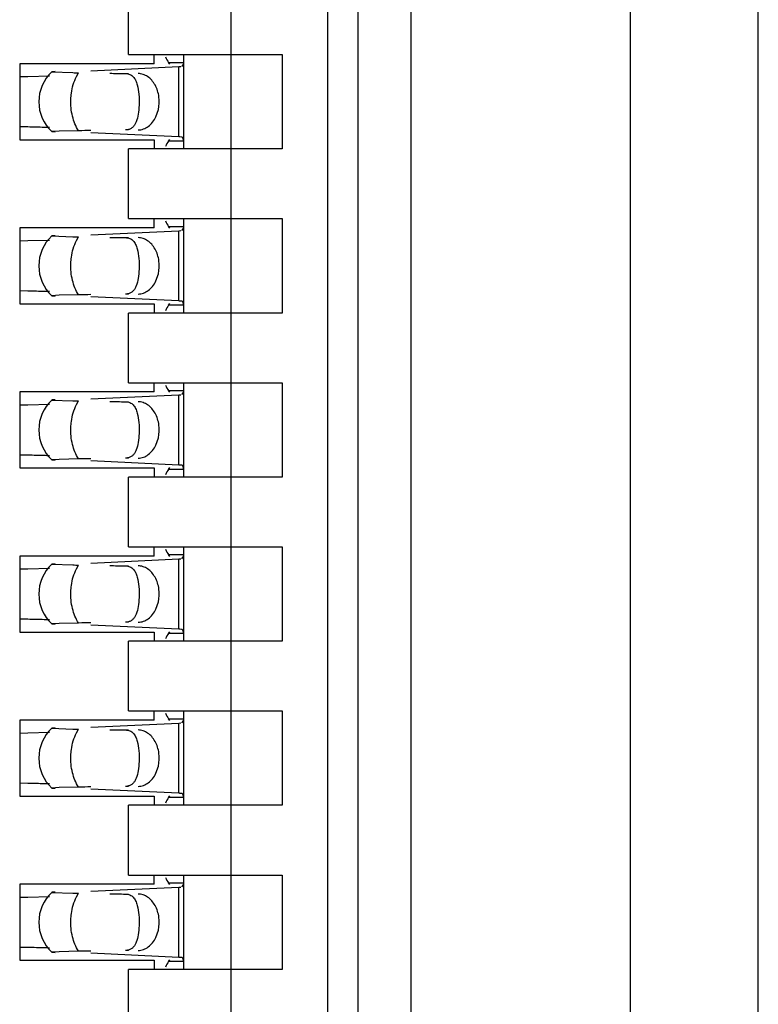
# Model space of a CAD drawing. Header units: inches. Extents: x 0 to 22, y 0 to 17.
# Tile 26 of 61: x 4.527 to 4.669, y 8.567 to 8.756. Entities that reach past the tile are written whole.
import ezdxf

# ---------------------------------------------------------------- set-up
doc = ezdxf.new("R2010")
doc.units = ezdxf.units.IN
doc.header["$LTSCALE"] = 1.21
doc.header["$MEASUREMENT"] = 0
doc.layers.get('0').update_dxf_attribs({"linetype": 'CONTINUOUS'})

msp = doc.modelspace()

# ---------------------------------------------------------------- linework, layer by layer
at = {"color": 7, "linetype": 'CONTINUOUS'}
for p, q in [((4.668598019, 6.1997840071), (4.668598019, 10.9006528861)), ((4.643998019, 10.3128365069), (4.643998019, 7.0476003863)), ((4.601998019, 7.0802425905), (4.601998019, 10.2798623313)), ((4.5918090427, 7.385423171), (4.5918090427, 10.2200688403)), ((4.5859035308, 10.1019586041), (4.5859035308, 7.5035334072)), ((4.5673995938, 10.0885727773), (4.5673995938, 7.516919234)), ((4.5477145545, 8.7488089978), (4.5477145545, 8.7621948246)), ((4.5477145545, 8.7488089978), (4.5772421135, 8.7488089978)), ((4.5526751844, 8.7470373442), (4.5526751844, 8.7488089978)), ((4.5583444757, 8.7306987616), (4.5583444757, 8.7488089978)), ((4.5772421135, 8.7488089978), (4.5772421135, 8.7306987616)), ((4.5526751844, 8.7470373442), (4.5268484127, 8.7470373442)), ((4.5268484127, 8.7470373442), (4.5268484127, 8.7324704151)), ((4.5404945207, 8.7457120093), (4.557377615, 8.7464960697)), ((4.5553992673, 8.7473156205), (4.5583444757, 8.7473156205)), ((4.5556892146, 8.7469885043), (4.5553992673, 8.7473156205)), ((4.5573776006, 8.746496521), (4.5577927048, 8.7465184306)), ((4.557957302, 8.7465273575), (4.5583028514, 8.7469310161)), ((4.5583028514, 8.7469310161), (4.5583444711, 8.7473037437)), ((4.5583444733, 8.7473052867), (4.5583435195, 8.7473739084)), ((4.5268645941, 8.7445672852), (4.5283811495, 8.7445993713)), ((4.5283811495, 8.7445993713), (4.5325393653, 8.7447096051)), ((4.5329946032, 8.7454908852), (4.5370317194, 8.745337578)), ((4.5336245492, 8.7455434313), (4.5330445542, 8.7455044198)), ((4.5529907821, 8.7368479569), (4.5534678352, 8.7382405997)), ((4.5283811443, 8.7349085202), (4.5268645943, 8.7349406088)), ((4.5344111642, 8.7341089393), (4.5329946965, 8.7340167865)), ((4.5329946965, 8.7340167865), (4.5336246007, 8.7339642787)), ((4.5381591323, 8.7341888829), (4.5344111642, 8.7341089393)), ((4.557377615, 8.7330116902), (4.5404945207, 8.7337957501)), ((4.5475667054, 8.734382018), (4.5471348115, 8.7343404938)), ((4.5579572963, 8.7329784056), (4.5575994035, 8.733000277)), ((4.5581754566, 8.7328387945), (4.5579573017, 8.7329802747)), ((4.5583444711, 8.7322040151), (4.5581754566, 8.7328387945)), ((4.5268484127, 8.7324704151), (4.5526751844, 8.7324704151)), ((4.5526751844, 8.7324704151), (4.5526751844, 8.7306987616)), ((4.5553992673, 8.7321921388), (4.5556892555, 8.7325192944)), ((4.5583444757, 8.7321921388), (4.5553992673, 8.7321921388)), ((4.5583435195, 8.732133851), (4.5583444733, 8.7322024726)), ((4.5772421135, 8.7306987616), (4.5477145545, 8.7306987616)), ((4.5477145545, 8.7173129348), (4.5477145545, 8.7306987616)), ((4.5477145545, 8.7173129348), (4.5772421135, 8.7173129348)), ((4.5526751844, 8.7155412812), (4.5526751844, 8.7173129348)), ((4.5553992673, 8.7158195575), (4.5583444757, 8.7158195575)), ((4.5556892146, 8.7154924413), (4.5553992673, 8.7158195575)), ((4.5583028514, 8.7154349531), (4.5583444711, 8.7158076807)), ((4.5583444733, 8.7158092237), (4.5583435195, 8.7158778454)), ((4.5583444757, 8.6992026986), (4.5583444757, 8.7173129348)), ((4.5772421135, 8.7173129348), (4.5772421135, 8.6992026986)), ((4.5526751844, 8.7155412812), (4.5268484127, 8.7155412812)), ((4.5268484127, 8.7155412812), (4.5268484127, 8.7009743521)), ((4.5329946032, 8.7139948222), (4.5370317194, 8.7138415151)), ((4.5336245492, 8.7140473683), (4.5330445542, 8.7140083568)), ((4.5404945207, 8.7142159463), (4.557377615, 8.7150000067)), ((4.5573776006, 8.715000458), (4.5577927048, 8.7150223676)), ((4.557957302, 8.7150312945), (4.5583028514, 8.7154349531)), ((4.5268645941, 8.7130712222), (4.5283811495, 8.7131033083)), ((4.5283811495, 8.7131033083), (4.5325393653, 8.7132135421)), ((4.5529907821, 8.7053518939), (4.5534678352, 8.7067445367)), ((4.5283811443, 8.7034124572), (4.5268645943, 8.7034445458)), ((4.5344111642, 8.7026128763), (4.5329946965, 8.7025207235)), ((4.5329946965, 8.7025207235), (4.5336246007, 8.7024682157)), ((4.5381591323, 8.7026928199), (4.5344111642, 8.7026128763)), ((4.5475667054, 8.702885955), (4.5471348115, 8.7028444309)), ((4.5268484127, 8.7009743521), (4.5526751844, 8.7009743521)), ((4.557377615, 8.7015156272), (4.5404945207, 8.7022996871)), ((4.5526751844, 8.7009743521), (4.5526751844, 8.6992026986)), ((4.5553992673, 8.7006960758), (4.5556892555, 8.7010232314)), ((4.5583444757, 8.7006960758), (4.5553992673, 8.7006960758)), ((4.5579572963, 8.7014823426), (4.5575994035, 8.701504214)), ((4.5581754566, 8.7013427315), (4.5579573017, 8.7014842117)), ((4.5583444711, 8.7007079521), (4.5581754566, 8.7013427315)), ((4.5583435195, 8.700637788), (4.5583444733, 8.7007064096)), ((4.5772421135, 8.6992026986), (4.5477145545, 8.6992026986)), ((4.5477145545, 8.6858168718), (4.5477145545, 8.6992026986)), ((4.5477145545, 8.6858168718), (4.5772421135, 8.6858168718)), ((4.5526751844, 8.6840452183), (4.5526751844, 8.6858168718)), ((4.5583444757, 8.6677066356), (4.5583444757, 8.6858168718)), ((4.5772421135, 8.6858168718), (4.5772421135, 8.6677066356)), ((4.5526751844, 8.6840452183), (4.5268484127, 8.6840452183)), ((4.5268484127, 8.6840452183), (4.5268484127, 8.6694782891)), ((4.5404945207, 8.6827198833), (4.557377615, 8.6835039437)), ((4.5553992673, 8.6843234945), (4.5583444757, 8.6843234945)), ((4.5556892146, 8.6839963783), (4.5553992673, 8.6843234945)), ((4.5573776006, 8.683504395), (4.5577927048, 8.6835263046)), ((4.557957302, 8.6835352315), (4.5583028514, 8.6839388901)), ((4.5583028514, 8.6839388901), (4.5583444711, 8.6843116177)), ((4.5583444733, 8.6843131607), (4.5583435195, 8.6843817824)), ((4.5268645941, 8.6815751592), (4.5283811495, 8.6816072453)), ((4.5283811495, 8.6816072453), (4.5325393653, 8.6817174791)), ((4.5329946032, 8.6824987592), (4.5370317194, 8.6823454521)), ((4.5336245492, 8.6825513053), (4.5330445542, 8.6825122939)), ((4.5529907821, 8.6738558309), (4.5534678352, 8.6752484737)), ((4.5283811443, 8.6719163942), (4.5268645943, 8.6719484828)), ((4.5344111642, 8.6711168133), (4.5329946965, 8.6710246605)), ((4.5329946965, 8.6710246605), (4.5336246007, 8.6709721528)), ((4.5381591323, 8.6711967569), (4.5344111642, 8.6711168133)), ((4.557377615, 8.6700195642), (4.5404945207, 8.6708036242)), ((4.5475667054, 8.671389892), (4.5471348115, 8.6713483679)), ((4.5268484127, 8.6694782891), (4.5526751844, 8.6694782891)), ((4.5526751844, 8.6694782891), (4.5526751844, 8.6677066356)), ((4.5553992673, 8.6692000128), (4.5556892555, 8.6695271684)), ((4.5583444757, 8.6692000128), (4.5553992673, 8.6692000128)), ((4.5579572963, 8.6699862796), (4.5575994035, 8.670008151)), ((4.5581754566, 8.6698466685), (4.5579573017, 8.6699881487)), ((4.5583444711, 8.6692118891), (4.5581754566, 8.6698466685)), ((4.5583435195, 8.669141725), (4.5583444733, 8.6692103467)), ((4.5772421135, 8.6677066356), (4.5477145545, 8.6677066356)), ((4.5477145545, 8.6543208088), (4.5477145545, 8.6677066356)), ((4.5477145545, 8.6543208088), (4.5772421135, 8.6543208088)), ((4.5526751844, 8.6525491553), (4.5526751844, 8.6543208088)), ((4.5583444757, 8.6362105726), (4.5583444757, 8.6543208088)), ((4.5772421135, 8.6543208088), (4.5772421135, 8.6362105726)), ((4.5526751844, 8.6525491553), (4.5268484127, 8.6525491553)), ((4.5268484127, 8.6525491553), (4.5268484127, 8.6379822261)), ((4.5404945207, 8.6512238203), (4.557377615, 8.6520078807)), ((4.5553992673, 8.6528274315), (4.5583444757, 8.6528274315)), ((4.5556892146, 8.6525003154), (4.5553992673, 8.6528274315)), ((4.5573776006, 8.652008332), (4.5577927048, 8.6520302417)), ((4.557957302, 8.6520391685), (4.5583028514, 8.6524428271)), ((4.5583028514, 8.6524428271), (4.5583444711, 8.6528155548)), ((4.5583444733, 8.6528170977), (4.5583435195, 8.6528857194)), ((4.5268645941, 8.6500790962), (4.5283811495, 8.6501111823)), ((4.5283811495, 8.6501111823), (4.5325393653, 8.6502214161)), ((4.5329946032, 8.6510026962), (4.5370317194, 8.6508493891)), ((4.5336245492, 8.6510552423), (4.5330445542, 8.6510162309)), ((4.5529907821, 8.6423597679), (4.5534678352, 8.6437524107)), ((4.5283811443, 8.6404203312), (4.5268645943, 8.6404524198)), ((4.5344111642, 8.6396207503), (4.5329946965, 8.6395285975)), ((4.5329946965, 8.6395285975), (4.5336246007, 8.6394760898)), ((4.5381591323, 8.6397006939), (4.5344111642, 8.6396207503)), ((4.557377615, 8.6385235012), (4.5404945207, 8.6393075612)), ((4.5475667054, 8.639893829), (4.5471348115, 8.6398523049)), ((4.5579572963, 8.6384902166), (4.5575994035, 8.638512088)), ((4.5581754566, 8.6383506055), (4.5579573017, 8.6384920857)), ((4.5583444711, 8.6377158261), (4.5581754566, 8.6383506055)), ((4.5268484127, 8.6379822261), (4.5526751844, 8.6379822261)), ((4.5526751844, 8.6379822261), (4.5526751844, 8.6362105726)), ((4.5553992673, 8.6377039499), (4.5556892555, 8.6380311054)), ((4.5583444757, 8.6377039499), (4.5553992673, 8.6377039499)), ((4.5583435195, 8.637645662), (4.5583444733, 8.6377142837)), ((4.5772421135, 8.6362105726), (4.5477145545, 8.6362105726)), ((4.5477145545, 8.6228247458), (4.5477145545, 8.6362105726)), ((4.5477145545, 8.6228247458), (4.5772421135, 8.6228247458)), ((4.5526751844, 8.6210530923), (4.5526751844, 8.6228247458)), ((4.5553992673, 8.6213313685), (4.5583444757, 8.6213313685)), ((4.5556892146, 8.6210042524), (4.5553992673, 8.6213313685)), ((4.5583028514, 8.6209467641), (4.5583444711, 8.6213194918)), ((4.5583444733, 8.6213210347), (4.5583435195, 8.6213896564)), ((4.5583444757, 8.6047145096), (4.5583444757, 8.6228247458)), ((4.5772421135, 8.6228247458), (4.5772421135, 8.6047145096)), ((4.5526751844, 8.6210530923), (4.5268484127, 8.6210530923)), ((4.5268484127, 8.6210530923), (4.5268484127, 8.6064861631)), ((4.5329946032, 8.6195066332), (4.5370317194, 8.6193533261)), ((4.5336245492, 8.6195591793), (4.5330445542, 8.6195201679)), ((4.5404945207, 8.6197277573), (4.557377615, 8.6205118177)), ((4.5573776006, 8.620512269), (4.5577927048, 8.6205341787)), ((4.557957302, 8.6205431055), (4.5583028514, 8.6209467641)), ((4.5268645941, 8.6185830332), (4.5283811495, 8.6186151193)), ((4.5283811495, 8.6186151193), (4.5325393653, 8.6187253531)), ((4.5529907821, 8.6108637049), (4.5534678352, 8.6122563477)), ((4.5283811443, 8.6089242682), (4.5268645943, 8.6089563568)), ((4.5344111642, 8.6081246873), (4.5329946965, 8.6080325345)), ((4.5329946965, 8.6080325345), (4.5336246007, 8.6079800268)), ((4.5381591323, 8.6082046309), (4.5344111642, 8.6081246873)), ((4.5475667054, 8.608397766), (4.5471348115, 8.6083562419)), ((4.5268484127, 8.6064861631), (4.5526751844, 8.6064861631)), ((4.557377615, 8.6070274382), (4.5404945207, 8.6078114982)), ((4.5526751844, 8.6064861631), (4.5526751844, 8.6047145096)), ((4.5553992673, 8.6062078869), (4.5556892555, 8.6065350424)), ((4.5583444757, 8.6062078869), (4.5553992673, 8.6062078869)), ((4.5579572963, 8.6069941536), (4.5575994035, 8.607016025)), ((4.5581754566, 8.6068545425), (4.5579573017, 8.6069960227)), ((4.5583444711, 8.6062197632), (4.5581754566, 8.6068545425)), ((4.5583435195, 8.606149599), (4.5583444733, 8.6062182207)), ((4.5772421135, 8.6047145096), (4.5477145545, 8.6047145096)), ((4.5477145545, 8.5913286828), (4.5477145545, 8.6047145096)), ((4.5477145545, 8.5913286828), (4.5772421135, 8.5913286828)), ((4.5526751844, 8.5895570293), (4.5526751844, 8.5913286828)), ((4.5583444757, 8.5732184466), (4.5583444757, 8.5913286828)), ((4.5772421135, 8.5913286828), (4.5772421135, 8.5732184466)), ((4.5526751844, 8.5895570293), (4.5268484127, 8.5895570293)), ((4.5268484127, 8.5895570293), (4.5268484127, 8.5749901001)), ((4.5404945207, 8.5882316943), (4.557377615, 8.5890157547)), ((4.5553992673, 8.5898353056), (4.5583444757, 8.5898353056)), ((4.5556892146, 8.5895081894), (4.5553992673, 8.5898353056)), ((4.5573776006, 8.589016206), (4.5577927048, 8.5890381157)), ((4.557957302, 8.5890470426), (4.5583028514, 8.5894507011)), ((4.5583028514, 8.5894507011), (4.5583444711, 8.5898234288)), ((4.5583444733, 8.5898249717), (4.5583435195, 8.5898935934)), ((4.5268645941, 8.5870869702), (4.5283811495, 8.5871190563)), ((4.5283811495, 8.5871190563), (4.5325393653, 8.5872292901)), ((4.5329946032, 8.5880105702), (4.5370317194, 8.5878572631)), ((4.5336245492, 8.5880631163), (4.5330445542, 8.5880241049)), ((4.5529907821, 8.5793676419), (4.5534678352, 8.5807602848)), ((4.5283811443, 8.5774282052), (4.5268645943, 8.5774602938)), ((4.5344111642, 8.5766286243), (4.5329946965, 8.5765364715)), ((4.5329946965, 8.5765364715), (4.5336246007, 8.5764839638)), ((4.5381591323, 8.5767085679), (4.5344111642, 8.5766286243)), ((4.557377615, 8.5755313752), (4.5404945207, 8.5763154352)), ((4.5475667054, 8.576901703), (4.5471348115, 8.5768601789)), ((4.5268484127, 8.5749901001), (4.5526751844, 8.5749901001)), ((4.5526751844, 8.5749901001), (4.5526751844, 8.5732184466)), ((4.5553992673, 8.5747118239), (4.5556892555, 8.5750389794)), ((4.5583444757, 8.5747118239), (4.5553992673, 8.5747118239)), ((4.5579572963, 8.5754980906), (4.5575994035, 8.575519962)), ((4.5581754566, 8.5753584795), (4.5579573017, 8.5754999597)), ((4.5583444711, 8.5747237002), (4.5581754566, 8.5753584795)), ((4.5583435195, 8.574653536), (4.5583444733, 8.5747221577)), ((4.5772421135, 8.5732184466), (4.5477145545, 8.5732184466)), ((4.5477145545, 8.5598326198), (4.5477145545, 8.5732184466))]:
    msp.add_line(p, q, dxfattribs=at)
at = {"color": 9, "linetype": 'CONTINUOUS'}
for p, q in [((4.557377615, 8.7330116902), (4.557377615, 8.7464960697)), ((4.5377476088, 8.7446073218), (4.5381591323, 8.7453188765)), ((4.5471348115, 8.7451672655), (4.5477145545, 8.7451672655)), ((4.5477145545, 8.7343404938), (4.5471348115, 8.7343404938)), ((4.5377476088, 8.7131112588), (4.5381591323, 8.7138228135)), ((4.557377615, 8.7015156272), (4.557377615, 8.7150000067)), ((4.5471348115, 8.7136712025), (4.5477145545, 8.7136712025)), ((4.5477145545, 8.7028444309), (4.5471348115, 8.7028444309)), ((4.557377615, 8.6700195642), (4.557377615, 8.6835039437)), ((4.5377476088, 8.6816151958), (4.5381591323, 8.6823267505)), ((4.5471348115, 8.6821751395), (4.5477145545, 8.6821751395)), ((4.5477145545, 8.6713483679), (4.5471348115, 8.6713483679)), ((4.557377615, 8.6385235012), (4.557377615, 8.6520078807)), ((4.5377476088, 8.6501191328), (4.5381591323, 8.6508306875)), ((4.5471348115, 8.6506790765), (4.5477145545, 8.6506790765)), ((4.5477145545, 8.6398523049), (4.5471348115, 8.6398523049)), ((4.5377476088, 8.6186230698), (4.5381591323, 8.6193346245)), ((4.557377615, 8.6070274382), (4.557377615, 8.6205118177)), ((4.5471348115, 8.6191830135), (4.5477145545, 8.6191830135)), ((4.5477145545, 8.6083562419), (4.5471348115, 8.6083562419)), ((4.557377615, 8.5755313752), (4.557377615, 8.5890157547)), ((4.5377476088, 8.5871270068), (4.5381591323, 8.5878385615)), ((4.5471348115, 8.5876869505), (4.5477145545, 8.5876869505)), ((4.5477145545, 8.5768601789), (4.5471348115, 8.5768601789))]:
    msp.add_line(p, q, dxfattribs=at)
at = {"color": 7, "linetype": 'CONTINUOUS'}
for centre, radius, start, end in [((4.5383878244, 8.7397538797), 0.0078740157, 133.2313990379, 226.7695386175), ((4.5447413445, 9.176115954), 0.4308473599, 268.9746889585, 269.1246374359), ((4.5158426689, 8.1659703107), 0.5690763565, 88.5671778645, 88.737498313), ((4.5216174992, 8.3932722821), 0.3417010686, 88.3363875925, 88.5821634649), ((4.5239212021, 8.4736152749), 0.2613250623, 88.110127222, 88.3298669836), ((4.5557994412, 8.6988277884), 0.0342198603, 86.9848544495, 87.3566322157), ((4.5383878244, 8.7082578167), 0.0078740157, 133.2313990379, 226.7695386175), ((4.5447413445, 9.1446198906), 0.4308473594, 268.9746889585, 269.1246374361), ((4.515842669, 8.1344742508), 0.5690763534, 88.5671778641, 88.7374983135), ((4.5216174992, 8.3617762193), 0.3417010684, 88.3363875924, 88.582163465), ((4.5239212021, 8.4421192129), 0.2613250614, 88.1101272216, 88.329866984), ((4.5557994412, 8.6673317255), 0.0342198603, 86.9848544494, 87.3566322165), ((4.5383878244, 8.6767617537), 0.0078740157, 133.2313990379, 226.7695386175), ((4.5447413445, 9.1131238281), 0.4308473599, 268.9746889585, 269.1246374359), ((4.5158426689, 8.1029781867), 0.5690763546, 88.5671778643, 88.7374983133), ((4.5216174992, 8.3302801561), 0.3417010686, 88.3363875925, 88.5821634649), ((4.5239212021, 8.410623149), 0.2613250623, 88.110127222, 88.3298669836), ((4.5557994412, 8.6358356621), 0.0342198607, 86.9848544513, 87.356632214), ((4.5383878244, 8.6452656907), 0.0078740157, 133.2313990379, 226.7695386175), ((4.5447413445, 9.0816277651), 0.4308473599, 268.9746889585, 269.1246374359), ((4.5158426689, 8.0714821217), 0.5690763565, 88.5671778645, 88.737498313), ((4.5216174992, 8.298784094), 0.3417010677, 88.3363875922, 88.5821634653), ((4.5239212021, 8.3791270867), 0.2613250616, 88.1101272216, 88.3298669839), ((4.5557994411, 8.6043395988), 0.0342198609, 86.9848544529, 87.3566322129), ((4.5383878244, 8.6137696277), 0.0078740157, 133.2313990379, 226.7695386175), ((4.5447413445, 9.0501317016), 0.4308473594, 268.9746889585, 269.1246374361), ((4.5158426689, 8.0399860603), 0.569076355, 88.5671778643, 88.7374983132), ((4.5216174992, 8.2672880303), 0.3417010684, 88.3363875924, 88.582163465), ((4.5239212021, 8.347631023), 0.2613250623, 88.110127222, 88.3298669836), ((4.5557994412, 8.5728435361), 0.0342198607, 86.9848544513, 87.356632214), ((4.5383878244, 8.5822735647), 0.0078740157, 133.2313990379, 226.7695386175), ((4.5447413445, 9.0186356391), 0.4308473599, 268.9746889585, 269.1246374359), ((4.515842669, 8.0084899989), 0.5690763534, 88.5671778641, 88.7374983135), ((4.5216174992, 8.2357919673), 0.3417010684, 88.3363875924, 88.582163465), ((4.5239212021, 8.31613496), 0.2613250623, 88.110127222, 88.3298669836), ((4.5557994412, 8.5413474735), 0.0342198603, 86.9848544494, 87.3566322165)]:
    msp.add_arc(centre, radius, start, end, dxfattribs=at)
for centre, major_axis, ratio, start_param, end_param in [((4.556537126, 8.7583368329), (0, 0.0118110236), 0.2679491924, -3.706593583, -3.5093685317), ((4.8747945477, 8.7397538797), (0.4711895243, -0.0078735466), 0.0001824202, -2.3486536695, -2.3397535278), ((4.8747945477, 8.7397538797), (0.4711895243, 0.0078735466), 0.0001824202, 2.359501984, 2.366612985), ((4.556537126, 8.7211709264), (-0, 0.0118110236), 0.2679491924, 0.3677758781, 0.564998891), ((4.556537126, 8.7268407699), (0, 0.0118110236), 0.2679491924, -3.706593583, -3.5093685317), ((4.8747945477, 8.7082578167), (0.4711895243, -0.0078735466), 0.0001824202, -2.3486536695, -2.3397535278), ((4.8747945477, 8.7082578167), (0.4711895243, 0.0078735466), 0.0001824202, 2.359501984, 2.366612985), ((4.556537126, 8.6896748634), (0, 0.0118110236), 0.2679491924, 0.3677758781, 0.564998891), ((4.556537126, 8.6953447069), (-0, 0.0118110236), 0.2679491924, -3.706593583, -3.5093685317), ((4.8747945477, 8.6767617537), (0.4711895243, -0.0078735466), 0.0001824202, -2.3486536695, -2.3397535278), ((4.8747945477, 8.6767617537), (0.4711895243, 0.0078735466), 0.0001824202, 2.359501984, 2.366612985), ((4.556537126, 8.6581788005), (-0, 0.0118110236), 0.2679491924, 0.3677758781, 0.564998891), ((4.556537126, 8.6638486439), (0, 0.0118110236), 0.2679491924, -3.706593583, -3.5093685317), ((4.8747945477, 8.6452656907), (0.4711895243, -0.0078735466), 0.0001824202, -2.3486536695, -2.3397535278), ((4.8747945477, 8.6452656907), (0.4711895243, 0.0078735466), 0.0001824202, 2.359501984, 2.366612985), ((4.556537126, 8.6266827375), (-0, 0.0118110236), 0.2679491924, 0.3677758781, 0.564998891), ((4.556537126, 8.6323525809), (0, 0.0118110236), 0.2679491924, -3.706593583, -3.5093685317), ((4.8747945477, 8.6137696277), (0.4711895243, -0.0078735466), 0.0001824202, -2.3486536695, -2.3397535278), ((4.8747945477, 8.6137696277), (0.4711895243, 0.0078735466), 0.0001824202, 2.359501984, 2.366612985), ((4.556537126, 8.5951866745), (-0, 0.0118110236), 0.2679491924, 0.3677758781, 0.564998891), ((4.556537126, 8.6008565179), (0, 0.0118110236), 0.2679491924, -3.706593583, -3.5093685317), ((4.8747945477, 8.5822735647), (0.4711895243, -0.0078735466), 0.0001824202, -2.3486536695, -2.3397535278), ((4.8747945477, 8.5822735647), (0.4711895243, 0.0078735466), 0.0001824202, 2.359501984, 2.366612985), ((4.556537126, 8.5636906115), (0, 0.0118110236), 0.2679491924, 0.3677758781, 0.564998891)]:
    msp.add_ellipse(centre, major_axis=major_axis, ratio=ratio, start_param=start_param, end_param=end_param, dxfattribs=at)
at = {"color": 9, "linetype": 'CONTINUOUS'}
for points, knots in [([(4.53666337, 8.7402289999), (4.5366789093, 8.7406224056), (4.5368122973, 8.7421258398), (4.5372393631, 8.7436136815), (4.5377476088, 8.7446073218)], [0, 0, 0, 0, 0.260772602, 1, 1, 1, 1]), ([(4.5381591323, 8.7341888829), (4.5376104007, 8.7350295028), (4.5368175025, 8.7370202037), (4.5366201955, 8.7391359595), (4.53666337, 8.7402289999)], [0, 0, 0, 0, 0.4785423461, 1, 1, 1, 1]), ([(4.53666337, 8.7087329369), (4.5366789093, 8.7091263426), (4.5368122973, 8.7106297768), (4.5372393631, 8.7121176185), (4.5377476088, 8.7131112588)], [0, 0, 0, 0, 0.260772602, 1, 1, 1, 1]), ([(4.5381591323, 8.7026928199), (4.5376104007, 8.7035334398), (4.5368175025, 8.7055241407), (4.5366201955, 8.7076398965), (4.53666337, 8.7087329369)], [0, 0, 0, 0, 0.4785423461, 1, 1, 1, 1]), ([(4.53666337, 8.6772368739), (4.5366789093, 8.6776302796), (4.5368122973, 8.6791337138), (4.5372393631, 8.6806215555), (4.5377476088, 8.6816151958)], [0, 0, 0, 0, 0.260772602, 1, 1, 1, 1]), ([(4.5381591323, 8.6711967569), (4.5376104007, 8.6720373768), (4.5368175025, 8.6740280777), (4.5366201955, 8.6761438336), (4.53666337, 8.6772368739)], [0, 0, 0, 0, 0.4785423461, 1, 1, 1, 1]), ([(4.53666337, 8.6457408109), (4.5366789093, 8.6461342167), (4.5368122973, 8.6476376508), (4.5372393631, 8.6491254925), (4.5377476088, 8.6501191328)], [0, 0, 0, 0, 0.260772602, 1, 1, 1, 1]), ([(4.5381591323, 8.6397006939), (4.5376104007, 8.6405413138), (4.5368175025, 8.6425320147), (4.5366201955, 8.6446477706), (4.53666337, 8.6457408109)], [0, 0, 0, 0, 0.4785423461, 1, 1, 1, 1]), ([(4.53666337, 8.6142447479), (4.5366789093, 8.6146381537), (4.5368122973, 8.6161415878), (4.5372393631, 8.6176294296), (4.5377476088, 8.6186230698)], [0, 0, 0, 0, 0.260772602, 1, 1, 1, 1]), ([(4.5381591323, 8.6082046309), (4.5376104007, 8.6090452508), (4.5368175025, 8.6110359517), (4.5366201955, 8.6131517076), (4.53666337, 8.6142447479)], [0, 0, 0, 0, 0.4785423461, 1, 1, 1, 1]), ([(4.53666337, 8.5827486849), (4.5366789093, 8.5831420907), (4.5368122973, 8.5846455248), (4.5372393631, 8.5861333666), (4.5377476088, 8.5871270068)], [0, 0, 0, 0, 0.260772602, 1, 1, 1, 1]), ([(4.5381591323, 8.5767085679), (4.5376104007, 8.5775491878), (4.5368175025, 8.5795398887), (4.5366201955, 8.5816556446), (4.53666337, 8.5827486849)], [0, 0, 0, 0, 0.4785423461, 1, 1, 1, 1])]:
    msp.add_open_spline(points, degree=3, knots=knots, dxfattribs=at)
at = {"color": 7, "linetype": 'CONTINUOUS'}
for points, knots in [([(4.5471348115, 8.7451672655), (4.5474279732, 8.745162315), (4.5478611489, 8.7450901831), (4.5483494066, 8.7448204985), (4.5487531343, 8.7444675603), (4.5491419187, 8.7438537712), (4.5493310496, 8.7432974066), (4.5494128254, 8.7429953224)], [0, 0, 0, 0, 0.2575080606, 0.3729976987, 0.4863784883, 0.7251431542, 1, 1, 1, 1]), ([(4.5534678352, 8.7382405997), (4.5536449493, 8.7390442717), (4.5537108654, 8.7406975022), (4.5531032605, 8.7426431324), (4.5522300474, 8.7438935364), (4.551442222, 8.7445988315), (4.5505459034, 8.7450504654), (4.5499004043, 8.7451619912), (4.5495848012, 8.7451672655)], [0, 0, 0, 0, 0.2761150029, 0.5429829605, 0.6674054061, 0.7841211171, 0.8940953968, 1, 1, 1, 1]), ([(4.5494128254, 8.7429953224), (4.5495730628, 8.7424033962), (4.5497594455, 8.7411000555), (4.5497863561, 8.7397897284), (4.5497599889, 8.7390949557)], [0, 0, 0, 0, 0.468650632, 1, 1, 1, 1]), ([(4.5497599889, 8.7390949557), (4.5497377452, 8.7385088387), (4.5496434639, 8.7374334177), (4.5493519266, 8.7361684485), (4.5489677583, 8.7353589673), (4.5486089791, 8.7348873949), (4.548137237, 8.7345391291), (4.5477630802, 8.7344181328), (4.5475667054, 8.734382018)], [0, 0, 0, 0, 0.3145836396, 0.5783093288, 0.6903244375, 0.7929302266, 0.8929102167, 1, 1, 1, 1]), ([(4.5495848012, 8.7343404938), (4.5499248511, 8.7343461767), (4.5506226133, 8.7344755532), (4.551578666, 8.7349983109), (4.5523994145, 8.735807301), (4.5528147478, 8.7364824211), (4.5529907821, 8.7368479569)], [0, 0, 0, 0, 0.229791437, 0.4696702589, 0.7258733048, 1, 1, 1, 1]), ([(4.5471348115, 8.7136712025), (4.5474279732, 8.713666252), (4.5478611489, 8.7135941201), (4.5483494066, 8.7133244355), (4.5487531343, 8.7129714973), (4.5491419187, 8.7123577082), (4.5493310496, 8.7118013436), (4.5494128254, 8.7114992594)], [0, 0, 0, 0, 0.2575080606, 0.3729976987, 0.4863784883, 0.7251431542, 1, 1, 1, 1]), ([(4.5534678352, 8.7067445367), (4.5536449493, 8.7075482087), (4.5537108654, 8.7092014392), (4.5531032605, 8.7111470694), (4.5522300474, 8.7123974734), (4.551442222, 8.7131027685), (4.5505459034, 8.7135544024), (4.5499004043, 8.7136659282), (4.5495848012, 8.7136712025)], [0, 0, 0, 0, 0.2761150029, 0.5429829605, 0.6674054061, 0.7841211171, 0.8940953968, 1, 1, 1, 1]), ([(4.5494128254, 8.7114992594), (4.5495730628, 8.7109073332), (4.5497594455, 8.7096039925), (4.5497863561, 8.7082936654), (4.5497599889, 8.7075988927)], [0, 0, 0, 0, 0.468650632, 1, 1, 1, 1]), ([(4.5497599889, 8.7075988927), (4.5497377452, 8.7070127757), (4.5496434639, 8.7059373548), (4.5493519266, 8.7046723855), (4.5489677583, 8.7038629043), (4.5486089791, 8.7033913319), (4.548137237, 8.7030430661), (4.5477630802, 8.7029220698), (4.5475667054, 8.702885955)], [0, 0, 0, 0, 0.3145836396, 0.5783093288, 0.6903244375, 0.7929302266, 0.8929102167, 1, 1, 1, 1]), ([(4.5495848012, 8.7028444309), (4.5499248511, 8.7028501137), (4.5506226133, 8.7029794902), (4.551578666, 8.7035022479), (4.5523994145, 8.704311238), (4.5528147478, 8.7049863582), (4.5529907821, 8.7053518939)], [0, 0, 0, 0, 0.229791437, 0.4696702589, 0.7258733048, 1, 1, 1, 1]), ([(4.5471348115, 8.6821751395), (4.5474279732, 8.682170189), (4.5478611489, 8.6820980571), (4.5483494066, 8.6818283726), (4.5487531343, 8.6814754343), (4.5491419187, 8.6808616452), (4.5493310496, 8.6803052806), (4.5494128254, 8.6800031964)], [0, 0, 0, 0, 0.2575080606, 0.3729976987, 0.4863784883, 0.7251431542, 1, 1, 1, 1]), ([(4.5534678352, 8.6752484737), (4.5536449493, 8.6760521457), (4.5537108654, 8.6777053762), (4.5531032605, 8.6796510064), (4.5522300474, 8.6809014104), (4.551442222, 8.6816067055), (4.5505459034, 8.6820583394), (4.5499004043, 8.6821698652), (4.5495848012, 8.6821751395)], [0, 0, 0, 0, 0.2761150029, 0.5429829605, 0.6674054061, 0.7841211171, 0.8940953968, 1, 1, 1, 1]), ([(4.5494128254, 8.6800031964), (4.5495730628, 8.6794112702), (4.5497594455, 8.6781079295), (4.5497863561, 8.6767976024), (4.5497599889, 8.6761028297)], [0, 0, 0, 0, 0.468650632, 1, 1, 1, 1]), ([(4.5497599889, 8.6761028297), (4.5497377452, 8.6755167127), (4.5496434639, 8.6744412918), (4.5493519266, 8.6731763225), (4.5489677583, 8.6723668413), (4.5486089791, 8.6718952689), (4.548137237, 8.6715470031), (4.5477630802, 8.6714260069), (4.5475667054, 8.671389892)], [0, 0, 0, 0, 0.3145836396, 0.5783093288, 0.6903244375, 0.7929302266, 0.8929102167, 1, 1, 1, 1]), ([(4.5495848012, 8.6713483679), (4.5499248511, 8.6713540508), (4.5506226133, 8.6714834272), (4.551578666, 8.6720061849), (4.5523994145, 8.672815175), (4.5528147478, 8.6734902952), (4.5529907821, 8.6738558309)], [0, 0, 0, 0, 0.229791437, 0.4696702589, 0.7258733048, 1, 1, 1, 1]), ([(4.5471348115, 8.6506790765), (4.5474279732, 8.650674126), (4.5478611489, 8.6506019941), (4.5483494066, 8.6503323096), (4.5487531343, 8.6499793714), (4.5491419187, 8.6493655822), (4.5493310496, 8.6488092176), (4.5494128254, 8.6485071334)], [0, 0, 0, 0, 0.2575080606, 0.3729976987, 0.4863784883, 0.7251431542, 1, 1, 1, 1]), ([(4.5534678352, 8.6437524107), (4.5536449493, 8.6445560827), (4.5537108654, 8.6462093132), (4.5531032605, 8.6481549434), (4.5522300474, 8.6494053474), (4.551442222, 8.6501106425), (4.5505459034, 8.6505622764), (4.5499004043, 8.6506738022), (4.5495848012, 8.6506790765)], [0, 0, 0, 0, 0.2761150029, 0.5429829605, 0.6674054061, 0.7841211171, 0.8940953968, 1, 1, 1, 1]), ([(4.5494128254, 8.6485071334), (4.5495730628, 8.6479152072), (4.5497594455, 8.6466118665), (4.5497863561, 8.6453015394), (4.5497599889, 8.6446067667)], [0, 0, 0, 0, 0.468650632, 1, 1, 1, 1]), ([(4.5497599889, 8.6446067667), (4.5497377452, 8.6440206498), (4.5496434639, 8.6429452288), (4.5493519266, 8.6416802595), (4.5489677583, 8.6408707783), (4.5486089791, 8.6403992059), (4.548137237, 8.6400509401), (4.5477630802, 8.6399299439), (4.5475667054, 8.639893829)], [0, 0, 0, 0, 0.3145836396, 0.5783093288, 0.6903244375, 0.7929302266, 0.8929102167, 1, 1, 1, 1]), ([(4.5495848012, 8.6398523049), (4.5499248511, 8.6398579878), (4.5506226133, 8.6399873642), (4.551578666, 8.6405101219), (4.5523994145, 8.641319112), (4.5528147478, 8.6419942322), (4.5529907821, 8.6423597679)], [0, 0, 0, 0, 0.229791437, 0.4696702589, 0.7258733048, 1, 1, 1, 1]), ([(4.5471348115, 8.6191830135), (4.5474279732, 8.6191780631), (4.5478611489, 8.6191059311), (4.5483494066, 8.6188362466), (4.5487531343, 8.6184833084), (4.5491419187, 8.6178695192), (4.5493310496, 8.6173131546), (4.5494128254, 8.6170110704)], [0, 0, 0, 0, 0.2575080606, 0.3729976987, 0.4863784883, 0.7251431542, 1, 1, 1, 1]), ([(4.5534678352, 8.6122563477), (4.5536449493, 8.6130600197), (4.5537108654, 8.6147132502), (4.5531032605, 8.6166588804), (4.5522300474, 8.6179092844), (4.551442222, 8.6186145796), (4.5505459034, 8.6190662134), (4.5499004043, 8.6191777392), (4.5495848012, 8.6191830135)], [0, 0, 0, 0, 0.2761150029, 0.5429829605, 0.6674054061, 0.7841211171, 0.8940953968, 1, 1, 1, 1]), ([(4.5494128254, 8.6170110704), (4.5495730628, 8.6164191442), (4.5497594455, 8.6151158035), (4.5497863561, 8.6138054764), (4.5497599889, 8.6131107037)], [0, 0, 0, 0, 0.468650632, 1, 1, 1, 1]), ([(4.5497599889, 8.6131107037), (4.5497377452, 8.6125245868), (4.5496434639, 8.6114491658), (4.5493519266, 8.6101841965), (4.5489677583, 8.6093747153), (4.5486089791, 8.6089031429), (4.548137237, 8.6085548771), (4.5477630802, 8.6084338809), (4.5475667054, 8.608397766)], [0, 0, 0, 0, 0.3145836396, 0.5783093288, 0.6903244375, 0.7929302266, 0.8929102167, 1, 1, 1, 1]), ([(4.5495848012, 8.6083562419), (4.5499248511, 8.6083619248), (4.5506226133, 8.6084913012), (4.551578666, 8.6090140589), (4.5523994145, 8.609823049), (4.5528147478, 8.6104981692), (4.5529907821, 8.6108637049)], [0, 0, 0, 0, 0.229791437, 0.4696702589, 0.7258733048, 1, 1, 1, 1]), ([(4.5471348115, 8.5876869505), (4.5474279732, 8.5876820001), (4.5478611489, 8.5876098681), (4.5483494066, 8.5873401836), (4.5487531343, 8.5869872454), (4.5491419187, 8.5863734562), (4.5493310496, 8.5858170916), (4.5494128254, 8.5855150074)], [0, 0, 0, 0, 0.2575080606, 0.3729976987, 0.4863784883, 0.7251431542, 1, 1, 1, 1]), ([(4.5534678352, 8.5807602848), (4.5536449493, 8.5815639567), (4.5537108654, 8.5832171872), (4.5531032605, 8.5851628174), (4.5522300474, 8.5864132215), (4.551442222, 8.5871185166), (4.5505459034, 8.5875701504), (4.5499004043, 8.5876816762), (4.5495848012, 8.5876869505)], [0, 0, 0, 0, 0.2761150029, 0.5429829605, 0.6674054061, 0.7841211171, 0.8940953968, 1, 1, 1, 1]), ([(4.5494128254, 8.5855150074), (4.5495730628, 8.5849230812), (4.5497594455, 8.5836197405), (4.5497863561, 8.5823094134), (4.5497599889, 8.5816146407)], [0, 0, 0, 0, 0.468650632, 1, 1, 1, 1]), ([(4.5497599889, 8.5816146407), (4.5497377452, 8.5810285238), (4.5496434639, 8.5799531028), (4.5493519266, 8.5786881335), (4.5489677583, 8.5778786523), (4.5486089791, 8.5774070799), (4.548137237, 8.5770588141), (4.5477630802, 8.5769378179), (4.5475667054, 8.576901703)], [0, 0, 0, 0, 0.3145836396, 0.5783093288, 0.6903244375, 0.7929302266, 0.8929102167, 1, 1, 1, 1]), ([(4.5495848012, 8.5768601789), (4.5499248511, 8.5768658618), (4.5506226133, 8.5769952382), (4.551578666, 8.5775179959), (4.5523994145, 8.578326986), (4.5528147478, 8.5790021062), (4.5529907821, 8.5793676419)], [0, 0, 0, 0, 0.229791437, 0.4696702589, 0.7258733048, 1, 1, 1, 1])]:
    msp.add_open_spline(points, degree=3, knots=knots, dxfattribs=at)

doc.saveas('drawing.dxf')
